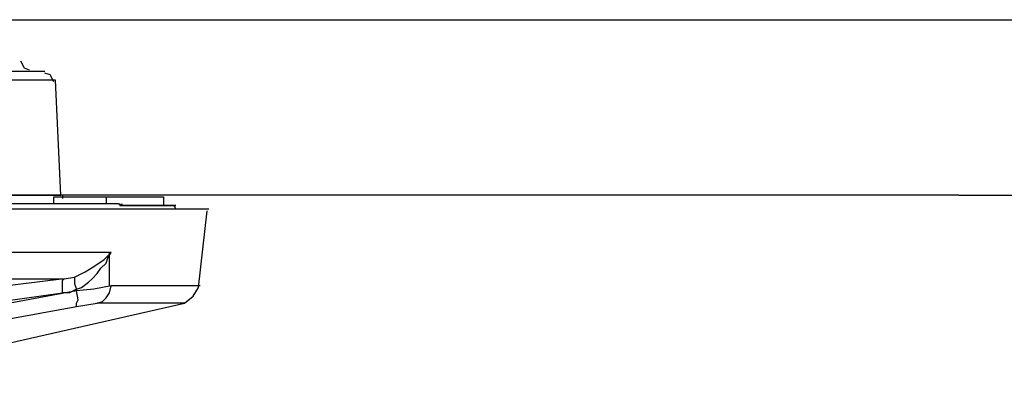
# Model space of a CAD drawing. Header units: inches. Extents: x 19734 to 55198, y -1945 to 10268.
# Tile 17 of 53: x 48116 to 48162, y -398 to -382. Entities that reach past the tile are written whole.
import ezdxf

# ---------------------------------------------------------------- set-up
doc = ezdxf.new("R2010")
doc.units = ezdxf.units.IN
doc.header["$MEASUREMENT"] = 0
doc.layers.add('G-ANNO-SYMB', color=7, linetype='Continuous', lineweight=30)

msp = doc.modelspace()

# ---------------------------------------------------------------- linework, layer by layer
at = {"layer": 'G-ANNO-SYMB'}
for p, q in [((47855.58211, -381.7568), (48325.28892, -381.7568)), ((48159.86024, -389.92629), (47855.58211, -389.92629)), ((48159.86024, -389.92629), (48325.28892, -389.92629))]:
    msp.add_line(p, q, dxfattribs=at)
for points in [[(48116.22247, -383.68074), (48116.38469, -384.00518), (48116.62802, -384.08629)], [(48117.35802, -384.16741), (48038.59913, -384.16741)], [(48117.76358, -384.65407), (48117.60136, -384.32963), (48117.35802, -384.24852)], [(48117.76358, -390.33185), (48117.76358, -390.00741), (48122.87358, -390.00741), (48122.87358, -390.41296)], [(48118.16913, -389.92629), (48118.16913, -390.08852)], [(48120.19691, -390.00741), (48120.19691, -390.33185)], [(48124.98247, -390.57518), (48031.0558, -390.57518)], [(48120.76469, -390.33185), (48096.83691, -390.33185)], [(48123.44136, -390.57518), (48123.36025, -390.41296)], [(48123.84691, -394.95518), (48124.25247, -394.63074), (48124.4958, -394.22518), (48124.90136, -390.65629)], [(48124.57691, -394.14407), (48120.44025, -394.14407), (48119.62913, -394.30629), (48118.81802, -394.38741), (48118.81802, -394.30629), (48118.49358, -394.46852), (48118.16913, -394.46852), (48118.16913, -393.90074), (48118.25025, -393.81963), (48118.73691, -393.73852), (48118.73691, -394.06296), (48118.81802, -394.30629), (48119.06136, -394.22518), (48119.3858, -393.98185), (48119.54802, -393.81963), (48119.79136, -393.57629), (48119.95358, -393.33296), (48120.19691, -393.08963), (48120.27802, -392.84629), (48120.44025, -392.60296), (48035.59802, -392.60296), (48035.59802, -394.14407), (48031.46136, -394.14407)], [(48118.73691, -393.73852), (48119.22358, -393.49518), (48119.62913, -393.25185), (48120.1158, -392.92741), (48120.44025, -392.60296)], [(48120.35913, -394.14407), (48120.35913, -392.60296)], [(48037.78802, -393.81963), (48118.25025, -393.81963), (48113.70802, -394.38741)], [(48032.19136, -394.95518), (48040.30247, -396.82074), (48048.5758, -398.36185), (48107.46247, -398.36185), (48115.65469, -396.82074), (48123.84691, -394.95518), (48119.79136, -394.95518), (48120.03469, -394.87407), (48120.19691, -394.71185), (48120.35913, -394.46852), (48120.44025, -394.14407)], [(48118.81802, -395.11741), (48118.81802, -394.95518), (48118.89913, -394.79296), (48118.81802, -394.38741), (48113.5458, -395.36074), (48113.62691, -395.11741), (48118.16913, -394.46852)], [(48113.46469, -396.09074), (48118.81802, -395.11741), (48119.30469, -395.03629), (48119.79136, -394.95518)]]:
    msp.add_lwpolyline(points, dxfattribs=at)
for points in [[(48118.08802, -389.92629), (48117.84469, -384.57296), (48038.19358, -384.57296), (48037.86913, -389.92629)], [(48120.92691, -390.41296), (48120.92691, -390.33185), (48120.92691, -390.41296), (48123.36025, -390.41296), (48123.44136, -390.41296), (48120.92691, -390.41296), (48120.76469, -390.33185), (48120.8458, -390.33185), (48120.8458, -390.41296)]]:
    msp.add_lwpolyline(points, close=True, dxfattribs=at)

doc.saveas('drawing.dxf')
